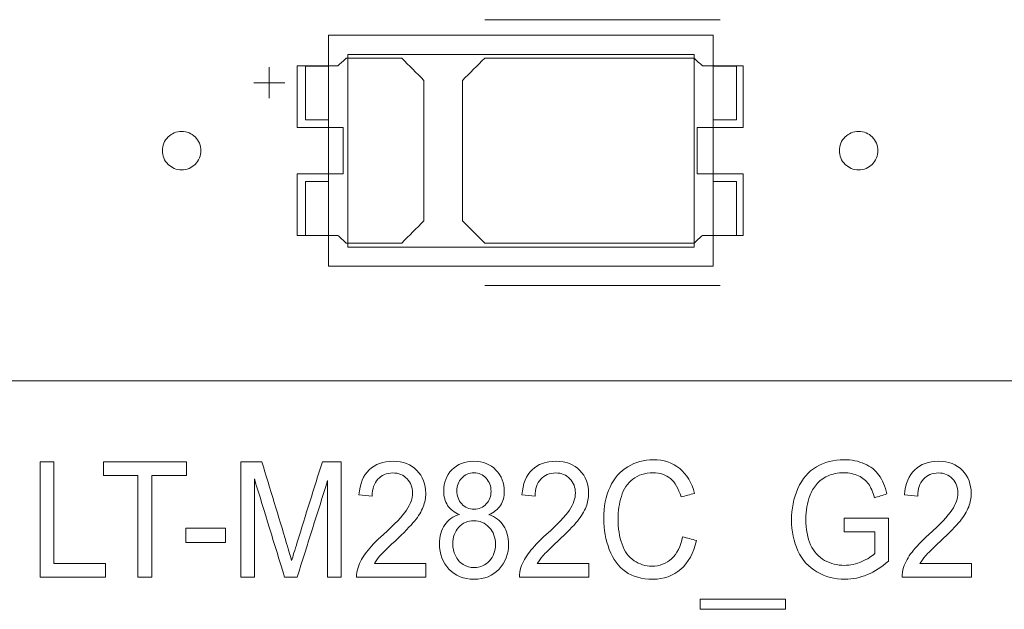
# Model space of a CAD drawing. Header units: inches. Extents: x 513 to 854, y 267 to 501.
# Tile 90 of 214: x 597 to 610, y 454 to 461. Entities that reach past the tile are written whole.
import ezdxf

# ---------------------------------------------------------------- set-up
doc = ezdxf.new("R2010")
doc.units = ezdxf.units.IN
doc.header["$MEASUREMENT"] = 0
doc.layers.add('1', color=7, linetype='Continuous')

# ---------------------------------------------------------------- blocks, each defined once
blk = doc.blocks.new('block 18')
at = {"layer": '1', "color": 155, "lineweight": 18, "true_color": 0x4c7299}
blk.add_lwpolyline([(633.46, 456.662), (595.46, 456.662)], dxfattribs=at)
blk = doc.blocks.new('block 143')
at = {"layer": '1', "color": 155, "lineweight": 18, "true_color": 0x4c7299}
blk.add_lwpolyline([(606.25, 460.748), (605.95, 460.748)], dxfattribs=at)
blk = doc.blocks.new('block 189')
at = {"layer": '1', "color": 155, "lineweight": 18, "true_color": 0x4c7299}
blk.add_lwpolyline([(600.65, 459.248), (600.65, 458.548)], dxfattribs=at)
blk = doc.blocks.new('block 387')
at = {"layer": '1', "color": 155, "lineweight": 18, "true_color": 0x4c7299}
blk.add_lwpolyline([(600.95, 459.248), (600.65, 459.248)], dxfattribs=at)
blk = doc.blocks.new('block 421')
at = {"layer": '1', "color": 155, "lineweight": 18, "true_color": 0x4c7299}
blk.add_lwpolyline([(600.95, 458.148), (605.95, 458.148)], dxfattribs=at)
blk = doc.blocks.new('block 422')
at = {"layer": '1', "color": 155, "lineweight": 18, "true_color": 0x4c7299}
blk.add_lwpolyline([(605.95, 461.148), (600.95, 461.148)], dxfattribs=at)
blk = doc.blocks.new('block 423')
at = {"layer": '1', "color": 155, "lineweight": 18, "true_color": 0x4c7299}
blk.add_lwpolyline([(605.95, 458.148), (605.95, 461.148)], dxfattribs=at)
blk = doc.blocks.new('block 424')
at = {"layer": '1', "color": 155, "lineweight": 18, "true_color": 0x4c7299}
blk.add_lwpolyline([(601.2, 460.898), (605.7, 460.898)], dxfattribs=at)
blk = doc.blocks.new('block 426')
at = {"layer": '1', "color": 155, "lineweight": 18, "true_color": 0x4c7299}
blk.add_lwpolyline([(605.7, 458.398), (601.2, 458.398)], dxfattribs=at)
blk = doc.blocks.new('block 427')
at = {"layer": '1', "color": 155, "lineweight": 18, "true_color": 0x4c7299}
blk.add_lwpolyline([(605.7, 460.898), (605.7, 458.398)], dxfattribs=at)
blk = doc.blocks.new('block 428')
at = {"layer": '1', "color": 155, "lineweight": 18, "true_color": 0x4c7299}
blk.add_lwpolyline([(601.2, 458.398), (601.2, 460.898)], dxfattribs=at)
blk = doc.blocks.new('block 429')
at = {"layer": '1', "color": 155, "lineweight": 18, "true_color": 0x4c7299}
blk.add_lwpolyline([(606.25, 458.548), (605.95, 458.548)], dxfattribs=at)
blk = doc.blocks.new('block 430')
at = {"layer": '1', "color": 155, "lineweight": 18, "true_color": 0x4c7299}
blk.add_lwpolyline([(600.95, 460.048), (600.65, 460.048)], dxfattribs=at)
blk = doc.blocks.new('block 431')
at = {"layer": '1', "color": 155, "lineweight": 18, "true_color": 0x4c7299}
blk.add_lwpolyline([(600.65, 460.048), (600.65, 460.748)], dxfattribs=at)
blk = doc.blocks.new('block 432')
at = {"layer": '1', "color": 155, "lineweight": 18, "true_color": 0x4c7299}
blk.add_lwpolyline([(600.95, 461.148), (600.95, 458.148)], dxfattribs=at)
blk = doc.blocks.new('block 433')
at = {"layer": '1', "color": 155, "lineweight": 18, "true_color": 0x4c7299}
blk.add_lwpolyline([(606.25, 459.248), (606.25, 458.548)], dxfattribs=at)
blk = doc.blocks.new('block 434')
at = {"layer": '1', "color": 155, "lineweight": 18, "true_color": 0x4c7299}
blk.add_lwpolyline([(605.95, 459.248), (606.25, 459.248)], dxfattribs=at)
blk = doc.blocks.new('block 435')
at = {"layer": '1', "color": 155, "lineweight": 18, "true_color": 0x4c7299}
blk.add_lwpolyline([(600.65, 458.548), (600.95, 458.548)], dxfattribs=at)
blk = doc.blocks.new('block 436')
at = {"layer": '1', "color": 155, "lineweight": 18, "true_color": 0x4c7299}
blk.add_lwpolyline([(606.25, 460.048), (606.25, 460.748)], dxfattribs=at)
blk = doc.blocks.new('block 437')
at = {"layer": '1', "color": 155, "lineweight": 18, "true_color": 0x4c7299}
blk.add_lwpolyline([(605.95, 460.048), (606.25, 460.048)], dxfattribs=at)
blk = doc.blocks.new('block 438')
at = {"layer": '1', "color": 155, "lineweight": 18, "true_color": 0x4c7299}
blk.add_lwpolyline([(600.65, 460.748), (600.95, 460.748)], dxfattribs=at)
blk = doc.blocks.new('block 1399')
at = {"layer": '1', "color": 18, "lineweight": 13, "true_color": 0x4c0000}
blk.add_lwpolyline([(606.039, 457.897), (602.979, 457.897)], dxfattribs=at)
blk = doc.blocks.new('block 1416')
at = {"layer": '1', "color": 18, "lineweight": 13, "true_color": 0x4c0000}
blk.add_lwpolyline([(606.039, 457.897), (602.979, 457.897)], dxfattribs=at)
blk = doc.blocks.new('block 1511')
at = {"layer": '1', "color": 18, "lineweight": 13, "true_color": 0x4c0000}
blk.add_lwpolyline([(606.039, 461.35), (602.979, 461.35)], dxfattribs=at)
blk = doc.blocks.new('block 1512')
at = {"layer": '1', "color": 18, "lineweight": 13, "true_color": 0x4c0000}
blk.add_lwpolyline([(599.979, 460.531), (600.379, 460.531)], dxfattribs=at)
blk = doc.blocks.new('block 1513')
at = {"layer": '1', "color": 18, "lineweight": 13, "true_color": 0x4c0000}
blk.add_lwpolyline([(600.178, 460.332), (600.178, 460.732)], dxfattribs=at)
blk = doc.blocks.new('block 1542')
at = {"layer": '1', "color": 18, "lineweight": 13, "true_color": 0x4c0000}
blk.add_lwpolyline([(600.178, 460.332), (600.178, 460.732)], dxfattribs=at)
blk = doc.blocks.new('block 1557')
at = {"layer": '1', "color": 18, "lineweight": 13, "true_color": 0x4c0000}
blk.add_lwpolyline([(599.979, 460.531), (600.379, 460.531)], dxfattribs=at)
blk = doc.blocks.new('block 1561')
at = {"layer": '1', "color": 18, "lineweight": 13, "true_color": 0x4c0000}
blk.add_lwpolyline([(606.039, 461.35), (602.979, 461.35)], dxfattribs=at)
blk = doc.blocks.new('block 4968')
at = {"layer": '1', "color": 18, "lineweight": 18, "true_color": 0x4c0000}
blk.add_lwpolyline([(598.789, 459.65), (598.79, 459.674), (598.794, 459.698), (598.8, 459.721), (598.808, 459.745), (598.818, 459.768), (598.831, 459.789), (598.846, 459.809), (598.863, 459.828), (598.881, 459.844), (598.901, 459.858), (598.921, 459.87), (598.943, 459.881), (598.965, 459.889), (598.989, 459.895), (599.014, 459.899), (599.039, 459.9), (599.064, 459.899), (599.089, 459.895), (599.113, 459.889), (599.136, 459.881), (599.157, 459.87), (599.178, 459.858), (599.197, 459.844), (599.215, 459.828), (599.232, 459.809), (599.247, 459.789), (599.26, 459.768), (599.27, 459.745), (599.279, 459.721), (599.285, 459.698), (599.288, 459.674), (599.289, 459.65), (599.288, 459.626), (599.285, 459.602), (599.279, 459.578), (599.27, 459.555), (599.26, 459.532), (599.247, 459.511), (599.232, 459.491), (599.215, 459.472), (599.197, 459.456), (599.178, 459.442), (599.157, 459.429), (599.136, 459.419), (599.113, 459.411), (599.089, 459.405), (599.064, 459.401), (599.039, 459.4), (599.014, 459.401), (598.989, 459.405), (598.965, 459.411), (598.943, 459.419), (598.921, 459.429), (598.901, 459.442), (598.881, 459.456), (598.863, 459.472), (598.846, 459.491), (598.831, 459.511), (598.818, 459.532), (598.808, 459.555), (598.8, 459.578), (598.794, 459.602), (598.79, 459.626), (598.789, 459.65)], dxfattribs=at)
blk = doc.blocks.new('block 4969')
at = {"layer": '1', "color": 18, "lineweight": 18, "true_color": 0x4c0000}
blk.add_lwpolyline([(607.589, 459.65), (607.59, 459.674), (607.594, 459.698), (607.6, 459.721), (607.608, 459.745), (607.618, 459.768), (607.631, 459.789), (607.646, 459.809), (607.663, 459.828), (607.681, 459.844), (607.701, 459.858), (607.721, 459.87), (607.743, 459.881), (607.765, 459.889), (607.789, 459.895), (607.814, 459.899), (607.839, 459.9), (607.864, 459.899), (607.889, 459.895), (607.913, 459.889), (607.936, 459.881), (607.957, 459.87), (607.978, 459.858), (607.997, 459.844), (608.015, 459.828), (608.032, 459.809), (608.047, 459.789), (608.06, 459.768), (608.07, 459.745), (608.079, 459.721), (608.085, 459.698), (608.088, 459.674), (608.089, 459.65), (608.088, 459.626), (608.085, 459.602), (608.079, 459.578), (608.07, 459.555), (608.06, 459.532), (608.047, 459.511), (608.032, 459.491), (608.015, 459.472), (607.997, 459.456), (607.978, 459.442), (607.957, 459.429), (607.936, 459.419), (607.913, 459.411), (607.889, 459.405), (607.864, 459.401), (607.839, 459.4), (607.814, 459.401), (607.789, 459.405), (607.765, 459.411), (607.743, 459.419), (607.721, 459.429), (607.701, 459.442), (607.681, 459.456), (607.663, 459.472), (607.646, 459.491), (607.631, 459.511), (607.618, 459.532), (607.608, 459.555), (607.6, 459.578), (607.594, 459.602), (607.59, 459.626), (607.589, 459.65)], dxfattribs=at)
blk = doc.blocks.new('block 4970')
at = {"layer": '1', "color": 18, "lineweight": 18, "true_color": 0x4c0000}
blk.add_open_spline([(606.339, 459.95), (606.339, 460.217), (606.339, 460.483), (606.339, 460.75), (606.162, 460.75), (605.986, 460.75), (605.809, 460.75), (605.773, 460.783), (605.737, 460.817), (605.702, 460.85), (604.794, 460.85), (603.886, 460.85), (602.979, 460.85), (602.882, 460.754), (602.786, 460.658), (602.689, 460.562), (602.689, 459.954), (602.689, 459.346), (602.689, 458.738), (602.786, 458.642), (602.882, 458.546), (602.979, 458.45), (603.886, 458.45), (604.794, 458.45), (605.702, 458.45), (605.737, 458.483), (605.773, 458.517), (605.809, 458.55), (605.986, 458.55), (606.162, 458.55), (606.339, 458.55), (606.339, 458.817), (606.339, 459.083), (606.339, 459.35), (606.139, 459.35), (605.939, 459.35), (605.739, 459.35), (605.739, 459.55), (605.739, 459.75), (605.739, 459.95), (605.939, 459.95), (606.139, 459.95), (606.339, 459.95)], degree=3, knots=[0, 0, 0, 0, 1, 1, 1, 2, 2, 2, 3, 3, 3, 4, 4, 4, 5, 5, 5, 6, 6, 6, 7, 7, 7, 8, 8, 8, 9, 9, 9, 10, 10, 10, 11, 11, 11, 12, 12, 12, 13, 13, 13, 14, 14, 14, 14], dxfattribs=at)
blk = doc.blocks.new('block 4971')
at = {"layer": '1', "color": 18, "lineweight": 18, "true_color": 0x4c0000}
blk.add_open_spline([(606.339, 459.95), (606.339, 460.217), (606.339, 460.483), (606.339, 460.75), (606.162, 460.75), (605.986, 460.75), (605.809, 460.75), (605.773, 460.783), (605.737, 460.817), (605.702, 460.85), (604.794, 460.85), (603.886, 460.85), (602.979, 460.85), (602.882, 460.754), (602.786, 460.658), (602.689, 460.562), (602.689, 459.954), (602.689, 459.346), (602.689, 458.738), (602.786, 458.642), (602.882, 458.546), (602.979, 458.45), (603.886, 458.45), (604.794, 458.45), (605.702, 458.45), (605.737, 458.483), (605.773, 458.517), (605.809, 458.55), (605.986, 458.55), (606.162, 458.55), (606.339, 458.55), (606.339, 458.817), (606.339, 459.083), (606.339, 459.35), (606.139, 459.35), (605.939, 459.35), (605.739, 459.35), (605.739, 459.55), (605.739, 459.75), (605.739, 459.95), (605.939, 459.95), (606.139, 459.95), (606.339, 459.95)], degree=3, knots=[0, 0, 0, 0, 1, 1, 1, 2, 2, 2, 3, 3, 3, 4, 4, 4, 5, 5, 5, 6, 6, 6, 7, 7, 7, 8, 8, 8, 9, 9, 9, 10, 10, 10, 11, 11, 11, 12, 12, 12, 13, 13, 13, 14, 14, 14, 14], dxfattribs=at)
blk = doc.blocks.new('block 4972')
at = {"layer": '1', "color": 18, "lineweight": 18, "true_color": 0x4c0000}
blk.add_open_spline([(601.9, 460.85), (601.996, 460.754), (602.093, 460.658), (602.189, 460.562), (602.189, 459.954), (602.189, 459.346), (602.189, 458.738), (602.093, 458.642), (601.996, 458.546), (601.9, 458.45), (601.659, 458.45), (601.418, 458.45), (601.177, 458.45), (601.141, 458.483), (601.105, 458.517), (601.069, 458.55), (600.893, 458.55), (600.716, 458.55), (600.539, 458.55), (600.539, 458.817), (600.539, 459.083), (600.539, 459.35), (600.739, 459.35), (600.939, 459.35), (601.139, 459.35), (601.139, 459.55), (601.139, 459.75), (601.139, 459.95), (600.939, 459.95), (600.739, 459.95), (600.539, 459.95), (600.539, 460.217), (600.539, 460.483), (600.539, 460.75), (600.716, 460.75), (600.893, 460.75), (601.069, 460.75), (601.105, 460.783), (601.141, 460.817), (601.177, 460.85), (601.418, 460.85), (601.659, 460.85), (601.9, 460.85)], degree=3, knots=[0, 0, 0, 0, 1, 1, 1, 2, 2, 2, 3, 3, 3, 4, 4, 4, 5, 5, 5, 6, 6, 6, 7, 7, 7, 8, 8, 8, 9, 9, 9, 10, 10, 10, 11, 11, 11, 12, 12, 12, 13, 13, 13, 14, 14, 14, 14], dxfattribs=at)
blk = doc.blocks.new('block 4973')
at = {"layer": '1', "color": 18, "lineweight": 18, "true_color": 0x4c0000}
blk.add_open_spline([(601.9, 460.85), (601.996, 460.754), (602.093, 460.658), (602.189, 460.562), (602.189, 459.954), (602.189, 459.346), (602.189, 458.738), (602.093, 458.642), (601.996, 458.546), (601.9, 458.45), (601.659, 458.45), (601.418, 458.45), (601.177, 458.45), (601.141, 458.483), (601.105, 458.517), (601.069, 458.55), (600.893, 458.55), (600.716, 458.55), (600.539, 458.55), (600.539, 458.817), (600.539, 459.083), (600.539, 459.35), (600.739, 459.35), (600.939, 459.35), (601.139, 459.35), (601.139, 459.55), (601.139, 459.75), (601.139, 459.95), (600.939, 459.95), (600.739, 459.95), (600.539, 459.95), (600.539, 460.217), (600.539, 460.483), (600.539, 460.75), (600.716, 460.75), (600.893, 460.75), (601.069, 460.75), (601.105, 460.783), (601.141, 460.817), (601.177, 460.85), (601.418, 460.85), (601.659, 460.85), (601.9, 460.85)], degree=3, knots=[0, 0, 0, 0, 1, 1, 1, 2, 2, 2, 3, 3, 3, 4, 4, 4, 5, 5, 5, 6, 6, 6, 7, 7, 7, 8, 8, 8, 9, 9, 9, 10, 10, 10, 11, 11, 11, 12, 12, 12, 13, 13, 13, 14, 14, 14, 14], dxfattribs=at)
blk = doc.blocks.new('block 5112')
at = {"layer": '1', "color": 18, "lineweight": 13, "true_color": 0x4c0000}
blk.add_open_spline([(601.9, 460.85), (601.996, 460.754), (602.093, 460.658), (602.189, 460.562), (602.189, 459.954), (602.189, 459.346), (602.189, 458.738), (602.093, 458.642), (601.996, 458.546), (601.9, 458.45), (601.659, 458.45), (601.418, 458.45), (601.177, 458.45), (601.141, 458.483), (601.105, 458.517), (601.069, 458.55), (600.893, 458.55), (600.716, 458.55), (600.539, 458.55), (600.539, 458.817), (600.539, 459.083), (600.539, 459.35), (600.739, 459.35), (600.939, 459.35), (601.139, 459.35), (601.139, 459.55), (601.139, 459.75), (601.139, 459.95), (600.939, 459.95), (600.739, 459.95), (600.539, 459.95), (600.539, 460.217), (600.539, 460.483), (600.539, 460.75), (600.716, 460.75), (600.893, 460.75), (601.069, 460.75), (601.105, 460.783), (601.141, 460.817), (601.177, 460.85), (601.418, 460.85), (601.659, 460.85), (601.9, 460.85)], degree=3, knots=[0, 0, 0, 0, 1, 1, 1, 2, 2, 2, 3, 3, 3, 4, 4, 4, 5, 5, 5, 6, 6, 6, 7, 7, 7, 8, 8, 8, 9, 9, 9, 10, 10, 10, 11, 11, 11, 12, 12, 12, 13, 13, 13, 14, 14, 14, 14], dxfattribs=at)
blk = doc.blocks.new('block 5134')
at = {"layer": '1', "color": 18, "lineweight": 13, "true_color": 0x4c0000}
blk.add_open_spline([(601.9, 460.85), (601.996, 460.754), (602.093, 460.658), (602.189, 460.562), (602.189, 459.954), (602.189, 459.346), (602.189, 458.738), (602.093, 458.642), (601.996, 458.546), (601.9, 458.45), (601.659, 458.45), (601.418, 458.45), (601.177, 458.45), (601.141, 458.483), (601.105, 458.517), (601.069, 458.55), (600.893, 458.55), (600.716, 458.55), (600.539, 458.55), (600.539, 458.817), (600.539, 459.083), (600.539, 459.35), (600.739, 459.35), (600.939, 459.35), (601.139, 459.35), (601.139, 459.55), (601.139, 459.75), (601.139, 459.95), (600.939, 459.95), (600.739, 459.95), (600.539, 459.95), (600.539, 460.217), (600.539, 460.483), (600.539, 460.75), (600.716, 460.75), (600.893, 460.75), (601.069, 460.75), (601.105, 460.783), (601.141, 460.817), (601.177, 460.85), (601.418, 460.85), (601.659, 460.85), (601.9, 460.85)], degree=3, knots=[0, 0, 0, 0, 1, 1, 1, 2, 2, 2, 3, 3, 3, 4, 4, 4, 5, 5, 5, 6, 6, 6, 7, 7, 7, 8, 8, 8, 9, 9, 9, 10, 10, 10, 11, 11, 11, 12, 12, 12, 13, 13, 13, 14, 14, 14, 14], dxfattribs=at)
blk = doc.blocks.new('block 5158')
at = {"layer": '1', "color": 18, "lineweight": 13, "true_color": 0x4c0000}
blk.add_open_spline([(606.339, 459.95), (606.339, 460.217), (606.339, 460.483), (606.339, 460.75), (606.162, 460.75), (605.986, 460.75), (605.809, 460.75), (605.773, 460.783), (605.737, 460.817), (605.702, 460.85), (604.794, 460.85), (603.886, 460.85), (602.979, 460.85), (602.882, 460.754), (602.786, 460.658), (602.689, 460.562), (602.689, 459.954), (602.689, 459.346), (602.689, 458.738), (602.786, 458.642), (602.882, 458.546), (602.979, 458.45), (603.886, 458.45), (604.794, 458.45), (605.702, 458.45), (605.737, 458.483), (605.773, 458.517), (605.809, 458.55), (605.986, 458.55), (606.162, 458.55), (606.339, 458.55), (606.339, 458.817), (606.339, 459.083), (606.339, 459.35), (606.139, 459.35), (605.939, 459.35), (605.739, 459.35), (605.739, 459.55), (605.739, 459.75), (605.739, 459.95), (605.939, 459.95), (606.139, 459.95), (606.339, 459.95)], degree=3, knots=[0, 0, 0, 0, 1, 1, 1, 2, 2, 2, 3, 3, 3, 4, 4, 4, 5, 5, 5, 6, 6, 6, 7, 7, 7, 8, 8, 8, 9, 9, 9, 10, 10, 10, 11, 11, 11, 12, 12, 12, 13, 13, 13, 14, 14, 14, 14], dxfattribs=at)
blk = doc.blocks.new('block 5178')
at = {"layer": '1', "color": 18, "lineweight": 13, "true_color": 0x4c0000}
blk.add_open_spline([(606.339, 459.95), (606.339, 460.217), (606.339, 460.483), (606.339, 460.75), (606.162, 460.75), (605.986, 460.75), (605.809, 460.75), (605.773, 460.783), (605.737, 460.817), (605.702, 460.85), (604.794, 460.85), (603.886, 460.85), (602.979, 460.85), (602.882, 460.754), (602.786, 460.658), (602.689, 460.562), (602.689, 459.954), (602.689, 459.346), (602.689, 458.738), (602.786, 458.642), (602.882, 458.546), (602.979, 458.45), (603.886, 458.45), (604.794, 458.45), (605.702, 458.45), (605.737, 458.483), (605.773, 458.517), (605.809, 458.55), (605.986, 458.55), (606.162, 458.55), (606.339, 458.55), (606.339, 458.817), (606.339, 459.083), (606.339, 459.35), (606.139, 459.35), (605.939, 459.35), (605.739, 459.35), (605.739, 459.55), (605.739, 459.75), (605.739, 459.95), (605.939, 459.95), (606.139, 459.95), (606.339, 459.95)], degree=3, knots=[0, 0, 0, 0, 1, 1, 1, 2, 2, 2, 3, 3, 3, 4, 4, 4, 5, 5, 5, 6, 6, 6, 7, 7, 7, 8, 8, 8, 9, 9, 9, 10, 10, 10, 11, 11, 11, 12, 12, 12, 13, 13, 13, 14, 14, 14, 14], dxfattribs=at)
blk = doc.blocks.new('block 5196')
at = {"layer": '1', "color": 18, "lineweight": 13, "true_color": 0x4c0000}
blk.add_lwpolyline([(607.589, 459.65), (607.59, 459.674), (607.594, 459.698), (607.6, 459.721), (607.608, 459.745), (607.618, 459.768), (607.631, 459.789), (607.646, 459.809), (607.663, 459.828), (607.681, 459.844), (607.701, 459.858), (607.721, 459.87), (607.743, 459.881), (607.765, 459.889), (607.789, 459.895), (607.814, 459.899), (607.839, 459.9), (607.864, 459.899), (607.889, 459.895), (607.913, 459.889), (607.936, 459.881), (607.957, 459.87), (607.978, 459.858), (607.997, 459.844), (608.015, 459.828), (608.032, 459.809), (608.047, 459.789), (608.06, 459.768), (608.07, 459.745), (608.079, 459.721), (608.085, 459.698), (608.088, 459.674), (608.089, 459.65), (608.088, 459.626), (608.085, 459.602), (608.079, 459.578), (608.07, 459.555), (608.06, 459.532), (608.047, 459.511), (608.032, 459.491), (608.015, 459.472), (607.997, 459.456), (607.978, 459.442), (607.957, 459.429), (607.936, 459.419), (607.913, 459.411), (607.889, 459.405), (607.864, 459.401), (607.839, 459.4), (607.814, 459.401), (607.789, 459.405), (607.765, 459.411), (607.743, 459.419), (607.721, 459.429), (607.701, 459.442), (607.681, 459.456), (607.663, 459.472), (607.646, 459.491), (607.631, 459.511), (607.618, 459.532), (607.608, 459.555), (607.6, 459.578), (607.594, 459.602), (607.59, 459.626), (607.589, 459.65)], dxfattribs=at)
blk = doc.blocks.new('block 5215')
at = {"layer": '1', "color": 18, "lineweight": 13, "true_color": 0x4c0000}
blk.add_lwpolyline([(598.789, 459.65), (598.79, 459.674), (598.794, 459.698), (598.8, 459.721), (598.808, 459.745), (598.818, 459.768), (598.831, 459.789), (598.846, 459.809), (598.863, 459.828), (598.881, 459.844), (598.901, 459.858), (598.921, 459.87), (598.943, 459.881), (598.965, 459.889), (598.989, 459.895), (599.014, 459.899), (599.039, 459.9), (599.064, 459.899), (599.089, 459.895), (599.113, 459.889), (599.136, 459.881), (599.157, 459.87), (599.178, 459.858), (599.197, 459.844), (599.215, 459.828), (599.232, 459.809), (599.247, 459.789), (599.26, 459.768), (599.27, 459.745), (599.279, 459.721), (599.285, 459.698), (599.288, 459.674), (599.289, 459.65), (599.288, 459.626), (599.285, 459.602), (599.279, 459.578), (599.27, 459.555), (599.26, 459.532), (599.247, 459.511), (599.232, 459.491), (599.215, 459.472), (599.197, 459.456), (599.178, 459.442), (599.157, 459.429), (599.136, 459.419), (599.113, 459.411), (599.089, 459.405), (599.064, 459.401), (599.039, 459.4), (599.014, 459.401), (598.989, 459.405), (598.965, 459.411), (598.943, 459.419), (598.921, 459.429), (598.901, 459.442), (598.881, 459.456), (598.863, 459.472), (598.846, 459.491), (598.831, 459.511), (598.818, 459.532), (598.808, 459.555), (598.8, 459.578), (598.794, 459.602), (598.79, 459.626), (598.789, 459.65)], dxfattribs=at)
blk = doc.blocks.new('block 5464')
at = {"layer": '1', "color": 18, "lineweight": 18, "true_color": 0x4c0000}
blk.add_open_spline([(602.458, 454.79), (602.503, 454.856), (602.567, 454.901), (602.65, 454.925), (602.581, 454.953), (602.529, 454.993), (602.496, 455.044), (602.463, 455.096), (602.446, 455.158), (602.446, 455.23), (602.446, 455.339), (602.481, 455.432), (602.552, 455.506), (602.624, 455.58), (602.719, 455.617), (602.837, 455.617), (602.956, 455.617), (603.052, 455.579), (603.124, 455.503), (603.197, 455.427), (603.233, 455.334), (603.233, 455.225), (603.233, 455.156), (603.217, 455.095), (603.183, 455.044), (603.15, 454.992), (603.1, 454.953), (603.032, 454.925), (603.116, 454.895), (603.18, 454.846), (603.223, 454.779), (603.267, 454.712), (603.289, 454.633), (603.289, 454.54), (603.289, 454.412), (603.248, 454.304), (603.165, 454.217), (603.083, 454.129), (602.974, 454.085), (602.84, 454.085), (602.705, 454.085), (602.597, 454.129), (602.514, 454.217), (602.432, 454.305), (602.391, 454.414), (602.391, 454.545), (602.391, 454.643), (602.413, 454.724), (602.458, 454.79)], degree=3, knots=[0, 0, 0, 0, 1, 1, 1, 2, 2, 2, 3, 3, 3, 4, 4, 4, 5, 5, 5, 6, 6, 6, 7, 7, 7, 8, 8, 8, 9, 9, 9, 10, 10, 10, 11, 11, 11, 12, 12, 12, 13, 13, 13, 14, 14, 14, 15, 15, 15, 16, 16, 16, 16], dxfattribs=at)
blk = doc.blocks.new('block 5465')
at = {"layer": '1', "color": 18, "lineweight": 18, "true_color": 0x4c0000}
blk.add_open_spline([(608.636, 454.288), (608.859, 454.288), (609.081, 454.288), (609.304, 454.288), (609.304, 454.229), (609.304, 454.17), (609.304, 454.111), (609.004, 454.111), (608.704, 454.111), (608.403, 454.111), (608.402, 454.155), (608.408, 454.198), (608.423, 454.239), (608.446, 454.306), (608.482, 454.373), (608.533, 454.438), (608.583, 454.504), (608.657, 454.58), (608.752, 454.666), (608.9, 454.799), (609, 454.905), (609.052, 454.983), (609.105, 455.061), (609.13, 455.135), (609.13, 455.205), (609.13, 455.278), (609.107, 455.339), (609.059, 455.39), (609.012, 455.44), (608.95, 455.465), (608.874, 455.465), (608.793, 455.465), (608.729, 455.438), (608.68, 455.385), (608.632, 455.332), (608.608, 455.258), (608.607, 455.164), (608.55, 455.17), (608.492, 455.177), (608.435, 455.183), (608.447, 455.324), (608.491, 455.432), (608.568, 455.506), (608.645, 455.581), (608.748, 455.617), (608.877, 455.617), (609.008, 455.617), (609.112, 455.577), (609.188, 455.498), (609.264, 455.418), (609.302, 455.319), (609.302, 455.201), (609.302, 455.141), (609.291, 455.082), (609.269, 455.024), (609.247, 454.966), (609.21, 454.905), (609.158, 454.841), (609.106, 454.777), (609.02, 454.689), (608.9, 454.577), (608.8, 454.483), (608.735, 454.421), (608.707, 454.388), (608.678, 454.355), (608.654, 454.321), (608.636, 454.288)], degree=3, knots=[0, 0, 0, 0, 1, 1, 1, 2, 2, 2, 3, 3, 3, 4, 4, 4, 5, 5, 5, 6, 6, 6, 7, 7, 7, 8, 8, 8, 9, 9, 9, 10, 10, 10, 11, 11, 11, 12, 12, 12, 13, 13, 13, 14, 14, 14, 15, 15, 15, 16, 16, 16, 17, 17, 17, 18, 18, 18, 19, 19, 19, 20, 20, 20, 21, 21, 21, 22, 22, 22, 22], dxfattribs=at)
blk = doc.blocks.new('block 5466')
at = {"layer": '1', "color": 18, "lineweight": 18, "true_color": 0x4c0000}
blk.add_open_spline([(608.05, 454.699), (607.917, 454.699), (607.783, 454.699), (607.65, 454.699), (607.65, 454.758), (607.65, 454.817), (607.65, 454.876), (607.842, 454.876), (608.034, 454.876), (608.226, 454.876), (608.226, 454.691), (608.226, 454.505), (608.226, 454.32), (608.138, 454.242), (608.047, 454.184), (607.952, 454.145), (607.858, 454.105), (607.761, 454.085), (607.662, 454.085), (607.529, 454.085), (607.407, 454.117), (607.297, 454.18), (607.188, 454.243), (607.106, 454.334), (607.05, 454.454), (606.994, 454.573), (606.966, 454.707), (606.966, 454.854), (606.966, 455), (606.994, 455.136), (607.049, 455.263), (607.105, 455.389), (607.184, 455.483), (607.289, 455.545), (607.393, 455.606), (607.513, 455.637), (607.648, 455.637), (607.747, 455.637), (607.836, 455.619), (607.916, 455.584), (607.995, 455.549), (608.058, 455.5), (608.103, 455.437), (608.149, 455.374), (608.183, 455.293), (608.206, 455.192), (608.152, 455.175), (608.098, 455.159), (608.043, 455.143), (608.023, 455.219), (607.998, 455.279), (607.967, 455.323), (607.937, 455.366), (607.894, 455.401), (607.837, 455.427), (607.78, 455.453), (607.718, 455.467), (607.65, 455.467), (607.567, 455.467), (607.496, 455.453), (607.435, 455.425), (607.375, 455.398), (607.327, 455.361), (607.29, 455.316), (607.253, 455.272), (607.225, 455.222), (607.204, 455.168), (607.169, 455.076), (607.152, 454.975), (607.152, 454.866), (607.152, 454.732), (607.173, 454.621), (607.215, 454.531), (607.257, 454.44), (607.318, 454.374), (607.397, 454.33), (607.477, 454.287), (607.562, 454.265), (607.652, 454.265), (607.73, 454.265), (607.806, 454.281), (607.881, 454.314), (607.955, 454.347), (608.012, 454.382), (608.05, 454.42), (608.05, 454.513), (608.05, 454.606), (608.05, 454.699)], degree=3, knots=[0, 0, 0, 0, 1, 1, 1, 2, 2, 2, 3, 3, 3, 4, 4, 4, 5, 5, 5, 6, 6, 6, 7, 7, 7, 8, 8, 8, 9, 9, 9, 10, 10, 10, 11, 11, 11, 12, 12, 12, 13, 13, 13, 14, 14, 14, 15, 15, 15, 16, 16, 16, 17, 17, 17, 18, 18, 18, 19, 19, 19, 20, 20, 20, 21, 21, 21, 22, 22, 22, 23, 23, 23, 24, 24, 24, 25, 25, 25, 26, 26, 26, 27, 27, 27, 28, 28, 28, 29, 29, 29, 29], dxfattribs=at)
blk = doc.blocks.new('block 5467')
at = {"layer": '1', "color": 18, "lineweight": 18, "true_color": 0x4c0000}
blk.add_open_spline([(606.886, 453.695), (606.516, 453.695), (606.147, 453.695), (605.777, 453.695), (605.777, 453.739), (605.777, 453.783), (605.777, 453.828), (606.147, 453.828), (606.516, 453.828), (606.886, 453.828), (606.886, 453.783), (606.886, 453.739), (606.886, 453.695)], degree=3, knots=[0, 0, 0, 0, 1, 1, 1, 2, 2, 2, 3, 3, 3, 4, 4, 4, 4], dxfattribs=at)
blk = doc.blocks.new('block 5468')
at = {"layer": '1', "color": 18, "lineweight": 18, "true_color": 0x4c0000}
blk.add_open_spline([(605.408, 454.352), (605.478, 454.416), (605.525, 454.511), (605.55, 454.637), (605.61, 454.62), (605.671, 454.604), (605.731, 454.587), (605.693, 454.424), (605.625, 454.3), (605.526, 454.214), (605.428, 454.129), (605.308, 454.085), (605.166, 454.085), (605.02, 454.085), (604.9, 454.118), (604.808, 454.184), (604.716, 454.25), (604.646, 454.345), (604.598, 454.47), (604.55, 454.595), (604.526, 454.729), (604.526, 454.872), (604.526, 455.029), (604.553, 455.165), (604.607, 455.281), (604.661, 455.398), (604.739, 455.486), (604.839, 455.546), (604.939, 455.607), (605.049, 455.637), (605.169, 455.637), (605.305, 455.637), (605.42, 455.598), (605.513, 455.522), (605.606, 455.446), (605.671, 455.338), (605.707, 455.2), (605.648, 455.184), (605.589, 455.169), (605.53, 455.154), (605.498, 455.263), (605.453, 455.343), (605.392, 455.392), (605.332, 455.441), (605.257, 455.467), (605.166, 455.467), (605.061, 455.467), (604.973, 455.439), (604.903, 455.384), (604.833, 455.329), (604.783, 455.255), (604.755, 455.161), (604.726, 455.068), (604.712, 454.972), (604.712, 454.873), (604.712, 454.746), (604.729, 454.635), (604.763, 454.539), (604.796, 454.444), (604.849, 454.373), (604.92, 454.326), (604.992, 454.279), (605.068, 454.255), (605.152, 454.255), (605.252, 454.255), (605.338, 454.287), (605.408, 454.352)], degree=3, knots=[0, 0, 0, 0, 1, 1, 1, 2, 2, 2, 3, 3, 3, 4, 4, 4, 5, 5, 5, 6, 6, 6, 7, 7, 7, 8, 8, 8, 9, 9, 9, 10, 10, 10, 11, 11, 11, 12, 12, 12, 13, 13, 13, 14, 14, 14, 15, 15, 15, 16, 16, 16, 17, 17, 17, 18, 18, 18, 19, 19, 19, 20, 20, 20, 21, 21, 21, 22, 22, 22, 22], dxfattribs=at)
blk = doc.blocks.new('block 5469')
at = {"layer": '1', "color": 18, "lineweight": 18, "true_color": 0x4c0000}
blk.add_open_spline([(603.662, 454.288), (603.885, 454.288), (604.108, 454.288), (604.331, 454.288), (604.331, 454.229), (604.331, 454.17), (604.331, 454.111), (604.03, 454.111), (603.73, 454.111), (603.43, 454.111), (603.429, 454.155), (603.435, 454.198), (603.449, 454.239), (603.472, 454.306), (603.509, 454.373), (603.56, 454.438), (603.61, 454.504), (603.683, 454.58), (603.779, 454.666), (603.927, 454.799), (604.027, 454.905), (604.079, 454.983), (604.131, 455.061), (604.157, 455.135), (604.157, 455.205), (604.157, 455.278), (604.133, 455.339), (604.086, 455.39), (604.039, 455.44), (603.977, 455.465), (603.901, 455.465), (603.82, 455.465), (603.756, 455.438), (603.707, 455.385), (603.658, 455.332), (603.634, 455.258), (603.634, 455.164), (603.576, 455.17), (603.519, 455.177), (603.462, 455.183), (603.473, 455.324), (603.518, 455.432), (603.594, 455.506), (603.671, 455.581), (603.775, 455.617), (603.904, 455.617), (604.035, 455.617), (604.138, 455.577), (604.215, 455.498), (604.291, 455.418), (604.329, 455.319), (604.329, 455.201), (604.329, 455.141), (604.318, 455.082), (604.296, 455.024), (604.273, 454.966), (604.236, 454.905), (604.184, 454.841), (604.133, 454.777), (604.047, 454.689), (603.926, 454.577), (603.826, 454.483), (603.761, 454.421), (603.733, 454.388), (603.705, 454.355), (603.681, 454.321), (603.662, 454.288)], degree=3, knots=[0, 0, 0, 0, 1, 1, 1, 2, 2, 2, 3, 3, 3, 4, 4, 4, 5, 5, 5, 6, 6, 6, 7, 7, 7, 8, 8, 8, 9, 9, 9, 10, 10, 10, 11, 11, 11, 12, 12, 12, 13, 13, 13, 14, 14, 14, 15, 15, 15, 16, 16, 16, 17, 17, 17, 18, 18, 18, 19, 19, 19, 20, 20, 20, 21, 21, 21, 22, 22, 22, 22], dxfattribs=at)
blk = doc.blocks.new('block 5470')
at = {"layer": '1', "color": 18, "lineweight": 18, "true_color": 0x4c0000}
blk.add_open_spline([(602.68, 455.398), (602.638, 455.353), (602.617, 455.3), (602.617, 455.237), (602.617, 455.166), (602.638, 455.108), (602.679, 455.063), (602.721, 455.018), (602.775, 454.995), (602.841, 454.995), (602.905, 454.995), (602.958, 455.017), (602.999, 455.062), (603.041, 455.107), (603.061, 455.161), (603.061, 455.226), (603.061, 455.294), (603.04, 455.351), (602.997, 455.397), (602.955, 455.442), (602.902, 455.466), (602.839, 455.466), (602.775, 455.466), (602.722, 455.443), (602.68, 455.398)], degree=3, knots=[0, 0, 0, 0, 1, 1, 1, 2, 2, 2, 3, 3, 3, 4, 4, 4, 5, 5, 5, 6, 6, 6, 7, 7, 7, 8, 8, 8, 8], dxfattribs=at)
blk = doc.blocks.new('block 5471')
at = {"layer": '1', "color": 18, "lineweight": 18, "true_color": 0x4c0000}
blk.add_open_spline([(602.64, 454.759), (602.589, 454.701), (602.563, 454.63), (602.563, 454.544), (602.563, 454.491), (602.574, 454.44), (602.597, 454.392), (602.62, 454.343), (602.653, 454.304), (602.697, 454.277), (602.742, 454.25), (602.79, 454.237), (602.842, 454.237), (602.922, 454.237), (602.988, 454.265), (603.04, 454.322), (603.092, 454.378), (603.118, 454.45), (603.118, 454.538), (603.118, 454.626), (603.091, 454.7), (603.037, 454.758), (602.984, 454.816), (602.917, 454.845), (602.836, 454.845), (602.757, 454.845), (602.692, 454.816), (602.64, 454.759)], degree=3, knots=[0, 0, 0, 0, 1, 1, 1, 2, 2, 2, 3, 3, 3, 4, 4, 4, 5, 5, 5, 6, 6, 6, 7, 7, 7, 8, 8, 8, 9, 9, 9, 9], dxfattribs=at)
blk = doc.blocks.new('block 5472')
at = {"layer": '1', "color": 18, "lineweight": 18, "true_color": 0x4c0000}
blk.add_open_spline([(601.545, 454.288), (601.768, 454.288), (601.99, 454.288), (602.213, 454.288), (602.213, 454.229), (602.213, 454.17), (602.213, 454.111), (601.913, 454.111), (601.613, 454.111), (601.312, 454.111), (601.311, 454.155), (601.318, 454.198), (601.332, 454.239), (601.355, 454.306), (601.392, 454.373), (601.442, 454.438), (601.493, 454.504), (601.566, 454.58), (601.661, 454.666), (601.809, 454.799), (601.909, 454.905), (601.962, 454.983), (602.014, 455.061), (602.04, 455.135), (602.04, 455.205), (602.04, 455.278), (602.016, 455.339), (601.969, 455.39), (601.921, 455.44), (601.859, 455.465), (601.783, 455.465), (601.702, 455.465), (601.638, 455.438), (601.59, 455.385), (601.541, 455.332), (601.517, 455.258), (601.516, 455.164), (601.459, 455.17), (601.401, 455.177), (601.344, 455.183), (601.356, 455.324), (601.4, 455.432), (601.477, 455.506), (601.554, 455.581), (601.657, 455.617), (601.787, 455.617), (601.917, 455.617), (602.021, 455.577), (602.097, 455.498), (602.174, 455.418), (602.212, 455.319), (602.212, 455.201), (602.212, 455.141), (602.2, 455.082), (602.178, 455.024), (602.156, 454.966), (602.119, 454.905), (602.067, 454.841), (602.015, 454.777), (601.929, 454.689), (601.809, 454.577), (601.709, 454.483), (601.644, 454.421), (601.616, 454.388), (601.587, 454.355), (601.563, 454.321), (601.545, 454.288)], degree=3, knots=[0, 0, 0, 0, 1, 1, 1, 2, 2, 2, 3, 3, 3, 4, 4, 4, 5, 5, 5, 6, 6, 6, 7, 7, 7, 8, 8, 8, 9, 9, 9, 10, 10, 10, 11, 11, 11, 12, 12, 12, 13, 13, 13, 14, 14, 14, 15, 15, 15, 16, 16, 16, 17, 17, 17, 18, 18, 18, 19, 19, 19, 20, 20, 20, 21, 21, 21, 22, 22, 22, 22], dxfattribs=at)
blk = doc.blocks.new('block 5473')
at = {"layer": '1', "color": 18, "lineweight": 18, "true_color": 0x4c0000}
blk.add_open_spline([(599.984, 454.111), (599.926, 454.111), (599.868, 454.111), (599.81, 454.111), (599.81, 454.611), (599.81, 455.111), (599.81, 455.611), (599.901, 455.611), (599.991, 455.611), (600.082, 455.611), (600.189, 455.257), (600.297, 454.903), (600.404, 454.549), (600.434, 454.45), (600.456, 454.376), (600.469, 454.327), (600.485, 454.382), (600.509, 454.462), (600.542, 454.567), (600.65, 454.915), (600.76, 455.263), (600.868, 455.611), (600.949, 455.611), (601.03, 455.611), (601.111, 455.611), (601.111, 455.111), (601.111, 454.611), (601.111, 454.111), (601.053, 454.111), (600.995, 454.111), (600.937, 454.111), (600.937, 454.53), (600.937, 454.948), (600.937, 455.367), (600.805, 454.948), (600.673, 454.53), (600.541, 454.111), (600.487, 454.111), (600.433, 454.111), (600.378, 454.111), (600.247, 454.537), (600.116, 454.962), (599.984, 455.388), (599.984, 454.962), (599.984, 454.537), (599.984, 454.111)], degree=3, knots=[0, 0, 0, 0, 1, 1, 1, 2, 2, 2, 3, 3, 3, 4, 4, 4, 5, 5, 5, 6, 6, 6, 7, 7, 7, 8, 8, 8, 9, 9, 9, 10, 10, 10, 11, 11, 11, 12, 12, 12, 13, 13, 13, 14, 14, 14, 15, 15, 15, 15], dxfattribs=at)
blk = doc.blocks.new('block 5474')
at = {"layer": '1', "color": 18, "lineweight": 18, "true_color": 0x4c0000}
blk.add_open_spline([(599.609, 454.561), (599.438, 454.561), (599.267, 454.561), (599.095, 454.561), (599.095, 454.623), (599.095, 454.685), (599.095, 454.747), (599.267, 454.747), (599.438, 454.747), (599.609, 454.747), (599.609, 454.685), (599.609, 454.623), (599.609, 454.561)], degree=3, knots=[0, 0, 0, 0, 1, 1, 1, 2, 2, 2, 3, 3, 3, 4, 4, 4, 4], dxfattribs=at)
blk = doc.blocks.new('block 5475')
at = {"layer": '1', "color": 18, "lineweight": 18, "true_color": 0x4c0000}
blk.add_open_spline([(598.651, 454.111), (598.591, 454.111), (598.531, 454.111), (598.471, 454.111), (598.471, 454.552), (598.471, 454.993), (598.471, 455.434), (598.321, 455.434), (598.171, 455.434), (598.022, 455.434), (598.022, 455.493), (598.022, 455.552), (598.022, 455.611), (598.382, 455.611), (598.742, 455.611), (599.102, 455.611), (599.102, 455.552), (599.102, 455.493), (599.102, 455.434), (598.951, 455.434), (598.801, 455.434), (598.651, 455.434), (598.651, 454.993), (598.651, 454.552), (598.651, 454.111)], degree=3, knots=[0, 0, 0, 0, 1, 1, 1, 2, 2, 2, 3, 3, 3, 4, 4, 4, 5, 5, 5, 6, 6, 6, 7, 7, 7, 8, 8, 8, 8], dxfattribs=at)
blk = doc.blocks.new('block 5476')
at = {"layer": '1', "color": 18, "lineweight": 18, "true_color": 0x4c0000}
blk.add_open_spline([(598.05, 454.111), (597.767, 454.111), (597.483, 454.111), (597.199, 454.111), (597.199, 454.611), (597.199, 455.111), (597.199, 455.611), (597.259, 455.611), (597.319, 455.611), (597.379, 455.611), (597.379, 455.17), (597.379, 454.729), (597.379, 454.288), (597.603, 454.288), (597.827, 454.288), (598.05, 454.288), (598.05, 454.229), (598.05, 454.17), (598.05, 454.111)], degree=3, knots=[0, 0, 0, 0, 1, 1, 1, 2, 2, 2, 3, 3, 3, 4, 4, 4, 5, 5, 5, 6, 6, 6, 6], dxfattribs=at)

msp = doc.modelspace()

# ---------------------------------------------------------------- block references
at = {"layer": '1'}
for name in ['block 1511', 'block 1561', 'block 422', 'block 432', 'block 423', 'block 424', 'block 428', 'block 427', 'block 4972', 'block 4973', 'block 5112', 'block 5134', 'block 431', 'block 438', 'block 4970', 'block 4971', 'block 5158', 'block 5178', 'block 143', 'block 436', 'block 1513', 'block 1542', 'block 1512', 'block 1557', 'block 430', 'block 437', 'block 4968', 'block 5215', 'block 4969', 'block 5196', 'block 189', 'block 387', 'block 434', 'block 433', 'block 435', 'block 429', 'block 426', 'block 421', 'block 1399', 'block 1416', 'block 18', 'block 5472', 'block 5464', 'block 5469', 'block 5468', 'block 5466', 'block 5465', 'block 5476', 'block 5475', 'block 5473', 'block 5470', 'block 5474', 'block 5471', 'block 5467']:
    msp.add_blockref(name, (0, 0), dxfattribs=at)

doc.saveas('drawing.dxf')
